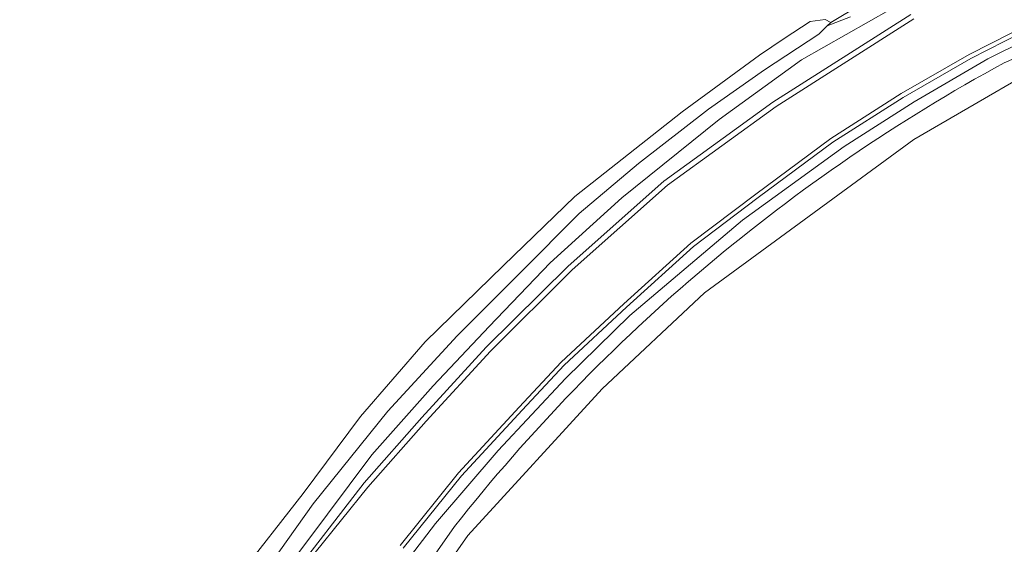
# Model space of a CAD drawing. Header units: metres. Extents: x 243820 to 248629, y 478632 to 483190.
# Tile 17 of 38: x 245476 to 245556, y 481939 to 481981. Entities that reach past the tile are written whole.
import ezdxf

# ---------------------------------------------------------------- set-up
doc = ezdxf.new("R2010")
doc.units = ezdxf.units.M
for name, color, linetype, lineweight in [('B-XX-GR-GRAS-GV', 60, 'Continuous', 13), ('B-XX-GR-GROENVOORZIENING-GV', 80, 'Continuous', 18), ('B-XX-OG-WATER_GREPPEL-GV', 160, 'Continuous', 18), ('B-XX-VH-VERHARDING_GESLOTEN-GV', 252, 'Continuous', 18), ('B-XX-VH-VERHARDING_OPEN-GV', 252, 'Continuous', 18)]:
    doc.layers.add(name, color=color, linetype=linetype, lineweight=lineweight)

msp = doc.modelspace()

# ---------------------------------------------------------------- linework, layer by layer
at = {"layer": 'B-XX-GR-GRAS-GV'}
for points in [[(245468.78, 481932.76), (245481.999, 481923.005), (245483.02, 481923.22), (245486.98, 481927.58), (245493.38, 481935.8), (245498.74, 481942.64), (245503.4, 481948.9), (245508.68, 481954.98), (245515.04, 481961.2), (245520.84, 481966.82), (245529.6, 481973.72), (245535.88, 481978.32), (245537.9, 481979.68), (245540, 481981.08), (245541.24, 481981.22), (245541.68, 481981), (245572.593, 481999.491)], [(245585.18, 481988.88), (245585.14, 481988.92), (245580.317, 481987.343), (245580.58, 481987), (245580.08, 481986.74), (245579.1, 481986.28), (245577.92, 481986.04), (245562.458, 481979.608), (245548.443, 481971.469), (245531.411, 481958.98), (245523.075, 481951.15), (245512.13, 481939.226), (245495.164, 481914.927), (245601.077, 481838.911)], [(245498.88, 481938.48), (245504.34, 481945.78), (245509.32, 481951.4), (245513.88, 481956.24), (245518.84, 481961.42), (245524.68, 481966.72), (245532.6, 481973.1), (245539.3, 481977.94), (245548.4, 481983.14)], [(245543.28, 481981.44), (245541.4, 481980.72), (245540.72, 481980.04), (245536.3, 481977.14), (245531.72, 481973.92), (245526.02, 481969.5), (245521.2, 481965.44), (245516.42, 481960.62), (245511.28, 481955.48), (245505.62, 481949.34), (245499.54, 481941.8), (245495.42, 481936)]]:
    msp.add_lwpolyline(points, dxfattribs=at)
at = {"layer": 'B-XX-GR-GROENVOORZIENING-GV'}
for points in [[(245572.593, 481999.491), (245541.68, 481981), (245541.4, 481980.72), (245543.28, 481981.44)], [(245548.4, 481983.14), (245539.3, 481977.94), (245532.6, 481973.1), (245524.68, 481966.72), (245518.84, 481961.42), (245513.88, 481956.24), (245509.32, 481951.4), (245504.34, 481945.78), (245498.88, 481938.48), (245492.7, 481930.34), (245486.68, 481922.14), (245483.5, 481918.38), (245481.853, 481917.556), (245482.205, 481914.887), (245489.154, 481924.246), (245497.536, 481935.529), (245503.7, 481943.514), (245508.386, 481948.827), (245513.642, 481954.545), (245520.316, 481961.159), (245528.099, 481968.079), (245536.965, 481974.498), (245548.187, 481981.652)], [(245565.94, 481983.74), (245560.48, 481981.02), (245554.48, 481978.04), (245548.48, 481974.54), (245542.78, 481970.9), (245534.5, 481964.9), (245525.32, 481957.14), (245520.1, 481952), (245514.62, 481946.14), (245509.52, 481940.2), (245505.1, 481934.42), (245500.62, 481928.54), (245496, 481922.8), (245492.2, 481917.32), (245490.488, 481914.25), (245491.038, 481914.309), (245493.288, 481914.539), (245511.056, 481939.942)], [(245560.008, 481981.589), (245553.081, 481978.055), (245547.578, 481974.885), (245541.857, 481971.237), (245535.77, 481966.727), (245530.505, 481962.739), (245525.06, 481957.812), (245519.973, 481953.084), (245516.563, 481949.435), (245511.633, 481944.086), (245506.885, 481938.18)], [(245505.1, 481934.42), (245509.52, 481940.2), (245514.62, 481946.14), (245520.1, 481952), (245525.32, 481957.14), (245534.5, 481964.9), (245542.78, 481970.9), (245548.48, 481974.54), (245554.48, 481978.04), (245560.48, 481981.02)]]:
    msp.add_lwpolyline(points, dxfattribs=at)
msp.add_lwpolyline([(245511.056, 481939.942, -0.1016), (245555.808, 481977.713)], format="xyb", dxfattribs=at)
at = {"layer": 'B-XX-OG-WATER_GREPPEL-GV'}
for points in [[(245494.741, 481914.322), (245495.164, 481914.927), (245512.13, 481939.226), (245523.075, 481951.15), (245531.411, 481958.98), (245548.443, 481971.469), (245562.458, 481979.608), (245577.92, 481986.04), (245579.1, 481986.28), (245580.08, 481986.74), (245579.94, 481987.22), (245579.04, 481987.44), (245578.12, 481987.3), (245577.24, 481987.04), (245555.808, 481977.713)], [(245495.42, 481936), (245499.54, 481941.8), (245505.62, 481949.34), (245511.28, 481955.48), (245516.42, 481960.62), (245521.2, 481965.44), (245526.02, 481969.5), (245531.72, 481973.92), (245536.3, 481977.14), (245540.72, 481980.04), (245541.4, 481980.72), (245541.68, 481981), (245541.24, 481981.22), (245540, 481981.08), (245537.9, 481979.68), (245535.88, 481978.32), (245529.6, 481973.72), (245520.84, 481966.82), (245515.04, 481961.2), (245508.68, 481954.98), (245503.4, 481948.9), (245498.74, 481942.64), (245493.38, 481935.8)], [(245511.056, 481939.942), (245493.288, 481914.539), (245493.362, 481914.547), (245494.435, 481914.611), (245494.741, 481914.322)]]:
    msp.add_lwpolyline(points, dxfattribs=at)
msp.add_lwpolyline([(245555.808, 481977.713, 0.1016), (245511.056, 481939.942)], format="xyb", dxfattribs=at)
at = {"layer": 'B-XX-VH-VERHARDING_GESLOTEN-GV'}
for points in [[(245506.62, 481938.4), (245511.38, 481944.32), (245516.32, 481949.68), (245519.74, 481953.34), (245524.84, 481958.08), (245530.3, 481963.02), (245535.58, 481967.02), (245541.68, 481971.54), (245547.42, 481975.2), (245552.94, 481978.38), (245559.88, 481981.92)], [(245548.44, 481981.28), (245537.24, 481974.14), (245528.4, 481967.74), (245520.64, 481960.84), (245513.98, 481954.24), (245508.74, 481948.54), (245504.011, 481943.145), (245497.579, 481935.165)]]:
    msp.add_lwpolyline(points, dxfattribs=at)
at = {"layer": 'B-XX-VH-VERHARDING_OPEN-GV'}
for points in [[(245548.187, 481981.652), (245536.965, 481974.498), (245528.099, 481968.079), (245520.316, 481961.159), (245513.642, 481954.545), (245508.386, 481948.827), (245503.7, 481943.514), (245497.536, 481935.529), (245489.154, 481924.246), (245482.205, 481914.887), (245482.276, 481914.352), (245489.199, 481923.885), (245497.579, 481935.165), (245504.011, 481943.145), (245508.74, 481948.54), (245513.98, 481954.24), (245520.64, 481960.84), (245528.4, 481967.74), (245537.24, 481974.14), (245548.44, 481981.28)], [(245559.88, 481981.92), (245552.94, 481978.38), (245547.42, 481975.2), (245541.68, 481971.54), (245535.58, 481967.02), (245530.3, 481963.02), (245524.84, 481958.08), (245519.74, 481953.34), (245516.32, 481949.68), (245511.38, 481944.32), (245506.62, 481938.4)], [(245506.885, 481938.18), (245511.633, 481944.086), (245516.563, 481949.435), (245519.973, 481953.084), (245525.06, 481957.812), (245530.505, 481962.739), (245535.77, 481966.727), (245541.857, 481971.237), (245547.578, 481974.885), (245553.081, 481978.055), (245560.008, 481981.589)]]:
    msp.add_lwpolyline(points, dxfattribs=at)

doc.saveas('drawing.dxf')
